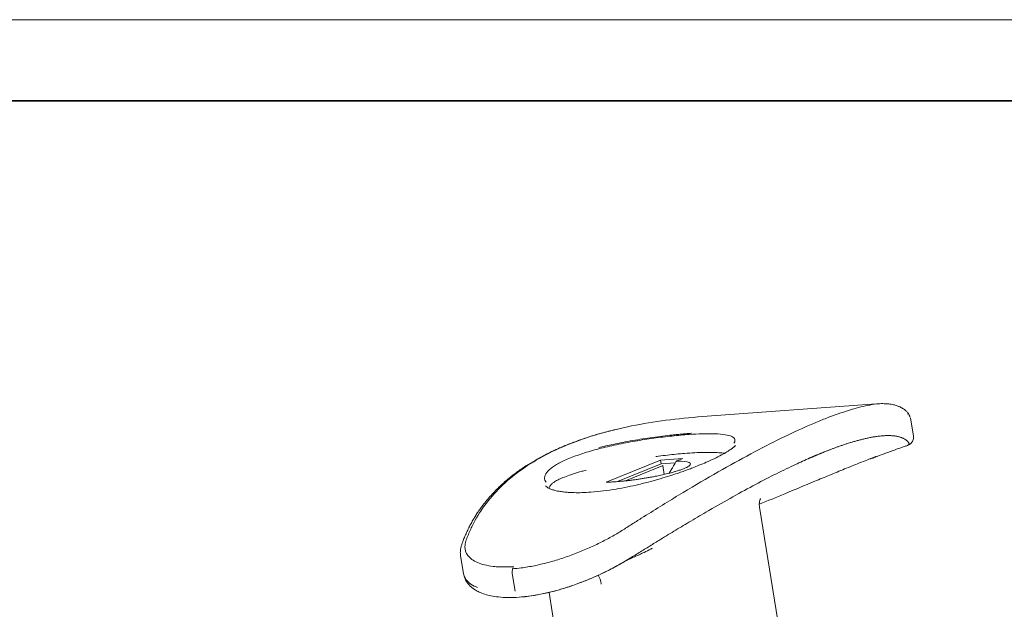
# Model space of a CAD drawing. Header units: millimetres. Extents: x 1769 to 2159, y 1684 to 1953.
# Tile 7 of 9: x 1960 to 2038, y 1906 to 1953. Entities that reach past the tile are written whole.
import ezdxf

# ---------------------------------------------------------------- set-up
doc = ezdxf.new("R2010")
doc.units = ezdxf.units.MM
doc.layers.add('1', color=7, linetype='Continuous', true_color=0xffffff)
doc.layers.add('粗实线层', color=7, linetype='Continuous', lineweight=35)
doc.layers.add('细实线层', color=3, linetype='Continuous', lineweight=18)

msp = doc.modelspace()

# ---------------------------------------------------------------- linework, layer by layer
at = {"layer": '1', "color": 7, "linetype": 'Continuous', "lineweight": 18}
for p, q in [((2027.873, 1922.618), (2014.14, 1921.613)), ((2030.814, 1920.069), (2030.58, 1921.525)), ((2006.513, 1916.431), (2010.818, 1918.169)), ((2010.865, 1917.876), (2007.399, 1916.476)), ((2010.818, 1918.169), (2012.567, 1918.297)), ((2010.818, 1918.169), (2010.865, 1917.876)), ((2011.98, 1917.957), (2010.865, 1917.876)), ((2012.567, 1918.297), (2012.099, 1918.108)), ((2010.943, 1917.709), (2008.035, 1916.535)), ((2011.094, 1917.045), (2010.983, 1917.737)), ((2006.513, 1916.431), (2006.525, 1916.432)), ((2022.105, 1892.837), (2018.637, 1914.465)), ((1995, 1910.631), (1995.23, 1909.198)), ((1999.089, 1909.222), (1999.314, 1907.816)), ((2001.995, 1907.718), (2004.826, 1890.066))]:
    msp.add_line(p, q, dxfattribs=at)
at = {"layer": '1', "color": 7, "linetype": 'Continuous', "lineweight": 13}
msp.add_ellipse((2009.325, 1917.27), major_axis=(-3.863, -0.619), ratio=0.140348, start_param=2.840847, end_param=3.888382, dxfattribs=at)
at = {"layer": '1', "color": 7, "linetype": 'Continuous', "lineweight": 18}
for centre, major_axis, ratio, start_param, end_param in [((2010.687, 1917.69), (0.296, 0.048), 0.140348, 5.732491, 6.283202), ((2009.33, 1917.236), (3.798, 0.609), 0.140348, 5.974101, 6.013007), ((1999.338, 1909.322), (0.036, -0.499), 0.5181, 3.622806, 4.877223), ((2005.368, 1908.074), (-0.109, 1.496), 0.5181, 4.877221, 5.420466)]:
    msp.add_ellipse(centre, major_axis=major_axis, ratio=ratio, start_param=start_param, end_param=end_param, dxfattribs=at)
at = {"layer": '1', "color": 7, "linetype": 'Continuous', "lineweight": 13}
for points, knots in [([(1999.102, 1909.581), (1999.329, 1909.599), (1999.562, 1909.624), (2000.136, 1909.7), (2000.483, 1909.759), (2001.178, 1909.899), (2001.529, 1909.982), (2002.239, 1910.17), (2002.6, 1910.276), (2003.309, 1910.506), (2003.659, 1910.63), (2004.352, 1910.893), (2004.696, 1911.034), (2005.368, 1911.327), (2005.693, 1911.478), (2006.321, 1911.789), (2006.624, 1911.948), (2007.209, 1912.273), (2007.49, 1912.439), (2008.014, 1912.768), (2008.268, 1912.932), (2008.778, 1913.256), (2009.032, 1913.416), (2010.292, 1914.208), (2011.275, 1914.816), (2013.194, 1915.976), (2014.131, 1916.529), (2015.933, 1917.565), (2016.8, 1918.048), (2019.296, 1919.394), (2020.823, 1920.152), (2022.557, 1920.92), (2022.894, 1921.065), (2023.552, 1921.337), (2023.871, 1921.463), (2024.795, 1921.813), (2025.369, 1922.007), (2026.425, 1922.32), (2026.908, 1922.438), (2027.61, 1922.57), (2027.856, 1922.606), (2028.087, 1922.63)], [0, 0, 0, 0, 0.015805, 0.015805, 0.037991, 0.037991, 0.060178, 0.060178, 0.082364, 0.082364, 0.10455, 0.10455, 0.126736, 0.126736, 0.148922, 0.148922, 0.171109, 0.171109, 0.193295, 0.193295, 0.215481, 0.215481, 0.237667, 0.237667, 0.326412, 0.326412, 0.415157, 0.415157, 0.503902, 0.503902, 0.681391, 0.681391, 0.725764, 0.725764, 0.770136, 0.770136, 0.858881, 0.858881, 0.947626, 0.947626, 1, 1, 1, 1]), ([(2001.76, 1916.432), (2001.717, 1916.486), (2001.686, 1916.542), (2001.646, 1916.66), (2001.638, 1916.722), (2001.646, 1916.849), (2001.662, 1916.915), (2001.747, 1917.116), (2001.851, 1917.253), (2002.152, 1917.535), (2002.352, 1917.68), (2002.832, 1917.964), (2003.113, 1918.105), (2003.597, 1918.313), (2003.769, 1918.382), (2004.127, 1918.517), (2004.313, 1918.583), (2004.895, 1918.777), (2005.314, 1918.902), (2006.206, 1919.14), (2006.668, 1919.25), (2007.383, 1919.405), (2007.625, 1919.455), (2008.117, 1919.551), (2008.366, 1919.597), (2009.109, 1919.728), (2009.603, 1919.806), (2010.343, 1919.911), (2010.59, 1919.944), (2011.076, 1920.005), (2011.315, 1920.033), (2012.018, 1920.11), (2012.469, 1920.152), (2012.961, 1920.188), (2013.018, 1920.192), (2013.075, 1920.196)], [0, 0, 0, 0, 0.042249, 0.042249, 0.085262, 0.085262, 0.128275, 0.128275, 0.2143, 0.2143, 0.300325, 0.300325, 0.38635, 0.38635, 0.429362, 0.429362, 0.472375, 0.472375, 0.5584, 0.5584, 0.644425, 0.644425, 0.687438, 0.687438, 0.73045, 0.73045, 0.816475, 0.816475, 0.859488, 0.859488, 0.9025, 0.9025, 0.988526, 0.988526, 1, 1, 1, 1]), ([(2013.075, 1920.196), (2013.443, 1920.221), (2013.79, 1920.239), (2014.298, 1920.254), (2014.476, 1920.256), (2014.816, 1920.256), (2014.979, 1920.254), (2015.433, 1920.237), (2015.694, 1920.214), (2016.132, 1920.145), (2016.31, 1920.098), (2016.566, 1919.982), (2016.648, 1919.912), (2016.698, 1919.787), (2016.703, 1919.742), (2016.688, 1919.648), (2016.669, 1919.598), (2016.63, 1919.533), (2016.622, 1919.52), (2016.613, 1919.507)], [0, 0, 0, 0, 0.144779, 0.144779, 0.22831, 0.22831, 0.311842, 0.311842, 0.478905, 0.478905, 0.645967, 0.645967, 0.81303, 0.81303, 0.896562, 0.896562, 0.980093, 0.980093, 1, 1, 1, 1])]:
    msp.add_open_spline(points, degree=3, knots=knots, dxfattribs=at)
at = {"layer": '1', "color": 7, "linetype": 'Continuous', "lineweight": 18}
for points, knots in [([(2030.538, 1921.575), (2030.523, 1921.628), (2030.474, 1921.762), (2030.337, 1921.95), (2030.173, 1922.111), (2030.021, 1922.223), (2029.89, 1922.303), (2029.727, 1922.386), (2029.507, 1922.473), (2029.213, 1922.555), (2028.841, 1922.616), (2028.408, 1922.643), (2028.081, 1922.63), (2027.918, 1922.617)], [0, 0, 0, 0, 0.046379, 0.123111, 0.192523, 0.254602, 0.311664, 0.378221, 0.474037, 0.587232, 0.717782, 0.865653, 1, 1, 1, 1]), ([(2014.134, 1921.612), (2012.139, 1921.466), (2008.31, 1920.966), (2003.406, 1919.546), (2000.141, 1917.776), (1998.094, 1916.046), (1996.851, 1914.606), (1996.049, 1913.294), (1995.627, 1912.331), (1995.405, 1911.766), (1995.284, 1911.216), (1995.455, 1910.723), (1995.876, 1910.321), (1996.32, 1910.073), (1996.882, 1909.886), (1997.482, 1909.779), (1998.069, 1909.732), (1998.608, 1909.722), (1998.993, 1909.745), (1999.186, 1909.756)], [0, 0, 0, 0, 0.161376, 0.329141, 0.497806, 0.581924, 0.666593, 0.750981, 0.793178, 0.814169, 0.834956, 0.87622, 0.897038, 0.917523, 0.938134, 0.958781, 0.972652, 0.986348, 1, 1, 1, 1]), ([(2007.409, 1920.628), (2007.025, 1920.538), (2006.236, 1920.338), (2005.115, 1920.005), (2004.071, 1919.644), (2003.152, 1919.282), (2002.332, 1918.917), (2001.581, 1918.545), (2000.858, 1918.147), (2000.132, 1917.701), (1999.389, 1917.187), (1998.643, 1916.599), (1997.912, 1915.934), (1997.339, 1915.325), (1996.916, 1914.815), (1996.636, 1914.448), (1996.399, 1914.11), (1996.197, 1913.801), (1996.008, 1913.493), (1995.827, 1913.174), (1995.644, 1912.824), (1995.467, 1912.454), (1995.308, 1912.086), (1995.196, 1911.797), (1995.124, 1911.602), (1995.085, 1911.487), (1995.049, 1911.373), (1995.01, 1911.221), (1994.98, 1911.003), (1994.971, 1910.804), (1994.997, 1910.685), (1995.003, 1910.66)], [0, 0, 0, 0, 0.056206, 0.117743, 0.174513, 0.226515, 0.274917, 0.321408, 0.367129, 0.416832, 0.471055, 0.529576, 0.592008, 0.658343, 0.692136, 0.723004, 0.750665, 0.775118, 0.797689, 0.824114, 0.849801, 0.878673, 0.908165, 0.932117, 0.941018, 0.948787, 0.955447, 0.963844, 0.977073, 0.995174, 1, 1, 1, 1]), ([(2005.919, 1919.156), (2006.286, 1919.247), (2007.166, 1919.45), (2008.352, 1919.677), (2009.41, 1919.851), (2010.201, 1919.968), (2010.981, 1920.07), (2011.59, 1920.141), (2012.037, 1920.187), (2012.329, 1920.216), (2012.616, 1920.242), (2012.899, 1920.266), (2013.082, 1920.28), (2013.174, 1920.286)], [0, 0, 0, 0, 0.159781, 0.370141, 0.475341, 0.580454, 0.685293, 0.790397, 0.832313, 0.874166, 0.916021, 0.957944, 1, 1, 1, 1]), ([(1999.827, 1907.36), (1999.912, 1907.367), (2000.217, 1907.394), (2000.891, 1907.485), (2001.872, 1907.676), (2003.012, 1907.978), (2004.339, 1908.415), (2005.806, 1909.014), (2006.983, 1909.602), (2007.742, 1910.029), (2008.181, 1910.286), (2008.607, 1910.544), (2009.167, 1910.889), (2009.859, 1911.32), (2010.809, 1911.909), (2011.87, 1912.558), (2013.117, 1913.309), (2015.273, 1914.574), (2018.147, 1916.185), (2020.741, 1917.494), (2022.093, 1918.11), (2022.462, 1918.273), (2022.468, 1918.275), (2022.478, 1918.28), (2022.492, 1918.286), (2022.51, 1918.294), (2022.532, 1918.304), (2022.558, 1918.315), (2022.588, 1918.328), (2022.621, 1918.343), (2022.659, 1918.359), (2022.7, 1918.377), (2022.745, 1918.396), (2022.794, 1918.418), (2022.847, 1918.44), (2022.904, 1918.464), (2022.964, 1918.49), (2023.027, 1918.517), (2023.095, 1918.545), (2023.166, 1918.575), (2023.24, 1918.606), (2023.318, 1918.638), (2023.399, 1918.672), (2023.483, 1918.706), (2023.571, 1918.742), (2023.662, 1918.779), (2023.756, 1918.817), (2023.853, 1918.855), (2023.953, 1918.894), (2024.056, 1918.935), (2024.162, 1918.975), (2024.271, 1919.017), (2024.382, 1919.059), (2024.496, 1919.101), (2024.612, 1919.144), (2024.731, 1919.188), (2024.852, 1919.231), (2024.975, 1919.275), (2025.101, 1919.318), (2025.228, 1919.362), (2025.358, 1919.405), (2025.489, 1919.448), (2025.621, 1919.491), (2025.755, 1919.534), (2025.891, 1919.575), (2026.027, 1919.616), (2026.165, 1919.656), (2026.304, 1919.696), (2026.443, 1919.734), (2026.583, 1919.771), (2026.723, 1919.806), (2026.864, 1919.84), (2027.005, 1919.873), (2027.146, 1919.905), (2027.287, 1919.934), (2027.428, 1919.962), (2027.569, 1919.988), (2027.709, 1920.012), (2027.848, 1920.033), (2027.987, 1920.053), (2028.124, 1920.069), (2028.26, 1920.083), (2028.394, 1920.095), (2028.527, 1920.103), (2028.657, 1920.109), (2028.786, 1920.111), (2028.912, 1920.11), (2029.035, 1920.105), (2029.156, 1920.098), (2029.273, 1920.087), (2029.387, 1920.072), (2029.498, 1920.053), (2029.605, 1920.031), (2029.708, 1920.004), (2029.808, 1919.973), (2029.903, 1919.938), (2029.993, 1919.898), (2030.079, 1919.854), (2030.159, 1919.805), (2030.234, 1919.753), (2030.303, 1919.696), (2030.366, 1919.633), (2030.421, 1919.563), (2030.455, 1919.487), (2030.486, 1919.424), (2030.403, 1919.359), (2030.32, 1919.324), (2030.296, 1919.314)], [0, 0, 0, 0, 0.004569, 0.016373, 0.034906, 0.053442, 0.071961, 0.0997, 0.127415, 0.136678, 0.145974, 0.155304, 0.164652, 0.183347, 0.202027, 0.230025, 0.258021, 0.291389, 0.388643, 0.482822, 0.519265, 0.519337, 0.51954, 0.519875, 0.520342, 0.52094, 0.521671, 0.522533, 0.523528, 0.524654, 0.525912, 0.527302, 0.528824, 0.530477, 0.532263, 0.53418, 0.53623, 0.538411, 0.540724, 0.543169, 0.545745, 0.548454, 0.551295, 0.554267, 0.557372, 0.560608, 0.563976, 0.567476, 0.571108, 0.574872, 0.578768, 0.582796, 0.586956, 0.591248, 0.595671, 0.600227, 0.604915, 0.609734, 0.614685, 0.619769, 0.624984, 0.630331, 0.635809, 0.64142, 0.647161, 0.653035, 0.65904, 0.665178, 0.671447, 0.677849, 0.684384, 0.69105, 0.697849, 0.704779, 0.711842, 0.719035, 0.726361, 0.733818, 0.741407, 0.749129, 0.756982, 0.764968, 0.773086, 0.781336, 0.789718, 0.798233, 0.80688, 0.815659, 0.82457, 0.833613, 0.842787, 0.852093, 0.861531, 0.8711, 0.880801, 0.890635, 0.900601, 0.9107, 0.920933, 0.931296, 0.941787, 0.952409, 0.963187, 0.974163, 0.985148, 0.99608, 1, 1, 1, 1]), ([(2030.188, 1919.278), (2030.304, 1919.307), (2030.503, 1919.4), (2030.744, 1919.621), (2030.835, 1919.879), (2030.816, 1920.033), (2030.808, 1920.073)], [0, 0, 0, 0, 0.324179, 0.627688, 0.905189, 1, 1, 1, 1]), ([(2016.754, 1919.313), (2016.748, 1919.314), (2016.732, 1919.314), (2016.7, 1919.293), (2016.659, 1919.257), (2016.613, 1919.214), (2016.521, 1919.137), (2016.362, 1919.016), (2016.059, 1918.819), (2015.626, 1918.572), (2015.073, 1918.293), (2014.467, 1918.016), (2013.897, 1917.777), (2013.41, 1917.584), (2013.021, 1917.438), (2012.658, 1917.306), (2012.236, 1917.158), (2011.67, 1916.969), (2010.95, 1916.745), (2010.073, 1916.494), (2009.142, 1916.258), (2008.193, 1916.049), (2007.259, 1915.874), (2006.274, 1915.729), (2005.629, 1915.664), (2005.304, 1915.64)], [0, 0, 0, 0, 0.031299, 0.062746, 0.086254, 0.101673, 0.113417, 0.153691, 0.201582, 0.257118, 0.319483, 0.376466, 0.423946, 0.461879, 0.490244, 0.510905, 0.540614, 0.579352, 0.627094, 0.683807, 0.74946, 0.804571, 0.864688, 0.92983, 1, 1, 1, 1]), ([(2015.859, 1918.71), (2015.728, 1918.73), (2015.436, 1918.762), (2014.897, 1918.787), (2014.254, 1918.785), (2013.521, 1918.758), (2012.776, 1918.708), (2012.051, 1918.643), (2011.366, 1918.57), (2010.821, 1918.503), (2010.507, 1918.462), (2010.431, 1918.452)], [0, 0, 0, 0, 0.124943, 0.256171, 0.388804, 0.522867, 0.658388, 0.761035, 0.864211, 0.967385, 1, 1, 1, 1]), ([(2027.765, 1918.398), (2027.837, 1918.426), (2028.153, 1918.546), (2028.78, 1918.781), (2029.566, 1919.066), (2030.106, 1919.252), (2030.341, 1919.332)], [0, 0, 0, 0, 0.091537, 0.394234, 0.739334, 1, 1, 1, 1]), ([(2012.032, 1918.045), (2011.907, 1917.834), (2011.781, 1917.623), (2011.597, 1917.32), (2011.539, 1917.226), (2011.481, 1917.132)], [0, 0, 0, 0, 0.686931, 0.686931, 1, 1, 1, 1]), ([(2012.099, 1918.108), (2012.086, 1918.103), (2012.074, 1918.095), (2012.058, 1918.079), (2012.052, 1918.073), (2012.042, 1918.06), (2012.037, 1918.052), (2012.032, 1918.045)], [0, 0, 0, 0, 0.5, 0.5, 0.75, 0.75, 1, 1, 1, 1]), ([(2027.729, 1918.408), (2027.531, 1918.333), (2027.334, 1918.258), (2026.939, 1918.104), (2026.741, 1918.026), (2026.347, 1917.869), (2026.15, 1917.79), (2025.756, 1917.632), (2025.559, 1917.552), (2025.165, 1917.392), (2024.968, 1917.311), (2024.574, 1917.149), (2024.378, 1917.068), (2023.787, 1916.824), (2023.394, 1916.661), (2022.214, 1916.171), (2021.427, 1915.844), (2019.97, 1915.239), (2019.3, 1914.961), (2018.629, 1914.684)], [0, 0, 0, 0, 0.064899, 0.064899, 0.129798, 0.129798, 0.194698, 0.194698, 0.259597, 0.259597, 0.324496, 0.324496, 0.389395, 0.389395, 0.519194, 0.519194, 0.778791, 0.778791, 1, 1, 1, 1]), ([(2027.417, 1918.276), (2027.471, 1918.293), (2027.521, 1918.309), (2027.589, 1918.333), (2027.611, 1918.34), (2027.652, 1918.355), (2027.672, 1918.362), (2027.727, 1918.383), (2027.758, 1918.395), (2027.797, 1918.412), (2027.809, 1918.417), (2027.82, 1918.422), (2027.821, 1918.422), (2027.822, 1918.422)], [0, 0, 0, 0, 0.282426, 0.282426, 0.423639, 0.423639, 0.564852, 0.564852, 0.847278, 0.847278, 0.988491, 0.988491, 1, 1, 1, 1]), ([(2027.872, 1918.451), (2027.872, 1918.451), (2027.872, 1918.452), (2027.872, 1918.452), (2027.871, 1918.452), (2027.868, 1918.453), (2027.865, 1918.453), (2027.85, 1918.45), (2027.835, 1918.445), (2027.807, 1918.436), (2027.801, 1918.434), (2027.789, 1918.43), (2027.769, 1918.423), (2027.746, 1918.414), (2027.729, 1918.408)], [0, 0, 0, 0, 0.005695, 0.005695, 0.096086, 0.096086, 0.276869, 0.276869, 0.638434, 0.638434, 0.728826, 0.728826, 0.819217, 1, 1, 1, 1]), ([(2004.929, 1917.382), (2004.811, 1917.35), (2004.453, 1917.251), (2003.902, 1917.084), (2003.329, 1916.885), (2002.893, 1916.706), (2002.566, 1916.546), (2002.311, 1916.387), (2002.118, 1916.208), (2002.024, 1916.059), (2002, 1915.967), (2001.996, 1915.941)], [0, 0, 0, 0, 0.070871, 0.220834, 0.369131, 0.515804, 0.626182, 0.753567, 0.851127, 0.959106, 1, 1, 1, 1]), ([(2012.963, 1917.651), (2012.941, 1917.635), (2012.869, 1917.591), (2012.687, 1917.51), (2012.437, 1917.417), (2012.183, 1917.333), (2012.007, 1917.282), (2011.933, 1917.261)], [0, 0, 0, 0, 0.155517, 0.408928, 0.642592, 0.856089, 1, 1, 1, 1]), ([(2005.303, 1915.64), (2005.052, 1915.622), (2004.597, 1915.599), (2004.001, 1915.597), (2003.526, 1915.618), (2003.127, 1915.655), (2002.806, 1915.702), (2002.541, 1915.756), (2002.288, 1915.823), (2002.043, 1915.913), (2001.849, 1916.019), (2001.757, 1916.096), (2001.731, 1916.136), (2001.731, 1916.152)], [0, 0, 0, 0, 0.10971, 0.206839, 0.291436, 0.363534, 0.44027, 0.499567, 0.560435, 0.658349, 0.764189, 0.878094, 1, 1, 1, 1]), ([(2018.638, 1914.454), (2018.62, 1914.574), (2018.611, 1914.765), (2018.655, 1914.976), (2018.693, 1915.078), (2018.708, 1915.112), (2018.719, 1915.133), (2018.721, 1915.138), (2018.721, 1915.137)], [0, 0, 0, 0, 0.31363, 0.545048, 0.648631, 0.735049, 0.846162, 1, 1, 1, 1]), ([(2010.174, 1911.221), (2010.129, 1911.197), (2009.91, 1911.083), (2009.559, 1910.905), (2009.251, 1910.76), (2009.118, 1910.699)], [0, 0, 0, 0, 0.131102, 0.627425, 1, 1, 1, 1]), ([(1999.631, 1907.338), (1999.947, 1907.361), (2000.576, 1907.432), (2001.541, 1907.608), (2002.466, 1907.832), (2003.421, 1908.112), (2004.377, 1908.443), (2005.299, 1908.813), (2006.085, 1909.165), (2006.74, 1909.486), (2007.272, 1909.767), (2007.694, 1910.003), (2008.013, 1910.189), (2008.218, 1910.31), (2008.315, 1910.368), (2008.337, 1910.382)], [0, 0, 0, 0, 0.111153, 0.215884, 0.314145, 0.405973, 0.518443, 0.619544, 0.709307, 0.787812, 0.855061, 0.911056, 0.955775, 0.989846, 1, 1, 1, 1]), ([(2008.039, 1910.204), (2008.039, 1910.205), (2008.06, 1910.217), (2008.163, 1910.267), (2008.342, 1910.349), (2008.589, 1910.462), (2008.868, 1910.588), (2009.046, 1910.667), (2009.118, 1910.699)], [0, 0, 0, 0, 0.171374, 0.364517, 0.549168, 0.726007, 0.892667, 1, 1, 1, 1]), ([(1996.329, 1908.115), (1996.293, 1908.129), (1996.052, 1908.227), (1995.66, 1908.454), (1995.343, 1908.813), (1995.249, 1909.08), (1995.23, 1909.198)], [0, 0, 0, 0, 0.055846, 0.380265, 0.736822, 1, 1, 1, 1]), ([(1995.236, 1909.183), (1995.254, 1909.068), (1995.31, 1908.862), (1995.442, 1908.605), (1995.574, 1908.421), (1995.686, 1908.292), (1995.785, 1908.196), (1995.878, 1908.114), (1996, 1908.018), (1996.185, 1907.893), (1996.492, 1907.729), (1996.901, 1907.573), (1997.411, 1907.441), (1998.01, 1907.347), (1998.753, 1907.301), (1999.32, 1907.317), (1999.63, 1907.338)], [0, 0, 0, 0, 0.083148, 0.153404, 0.20293, 0.23835, 0.269308, 0.29591, 0.321553, 0.375104, 0.452732, 0.554252, 0.645963, 0.750923, 0.869006, 1, 1, 1, 1])]:
    msp.add_open_spline(points, degree=3, knots=knots, dxfattribs=at)
at = {"layer": '1', "color": 7, "linetype": 'Continuous', "lineweight": 13}
msp.add_open_spline([(2030.422, 1921.847), (2030.399, 1921.834), (2030.373, 1921.821), (2030.342, 1921.808)], degree=3, dxfattribs=at)
at = {"layer": '1', "color": 7, "linetype": 'Continuous', "lineweight": 18}
for points in [[(2013.174, 1920.286), (2013.206, 1920.289), (2013.238, 1920.291), (2013.271, 1920.293)], [(2027.352, 1918.255), (2027.373, 1918.262), (2027.395, 1918.269), (2027.417, 1918.276)], [(1994.996, 1910.658), (1994.998, 1910.649), (1994.999, 1910.64), (1995, 1910.631)]]:
    msp.add_open_spline(points, degree=3, dxfattribs=at)
msp.add_rational_spline([(2006.525, 1916.432), (2008.091, 1916.45), (2010.325, 1916.791), (2011.981, 1917.269)], [1, 0.809714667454, 0.803839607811, 0.982374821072], degree=3, dxfattribs=at)
at = {"layer": '粗实线层'}
msp.add_lwpolyline([(1791.719, 1946.571), (2142.689, 1946.571), (2142.689, 1688.9), (1791.719, 1688.9)], close=True, dxfattribs=at)
at = {"layer": '细实线层'}
msp.add_lwpolyline([(1768.901, 1952.971), (2149.09, 1952.971), (2149.09, 1684.151), (1768.901, 1684.151)], close=True, dxfattribs=at)

doc.saveas('drawing.dxf')
